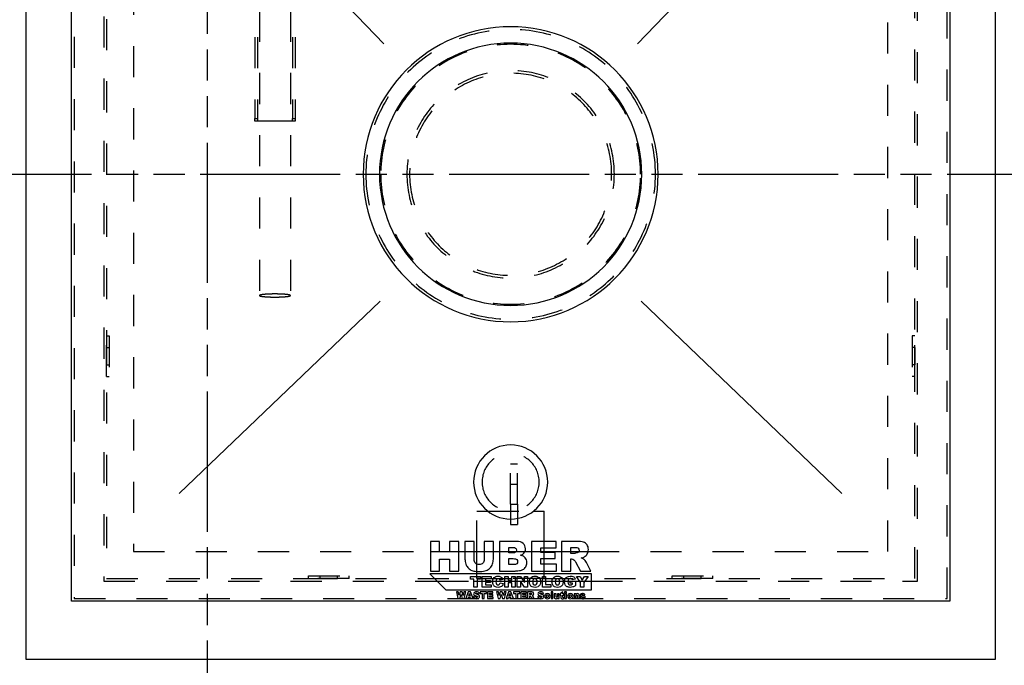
# Model space of a CAD drawing. Header units: millimetres. Extents: x 0 to 4200, y 0 to 2970.
# Tile 3 of 17: x 662 to 1393, y 765 to 1244. Entities that reach past the tile are written whole.
import ezdxf

# ---------------------------------------------------------------- set-up
doc = ezdxf.new("R2010")
doc.units = ezdxf.units.MM
doc.header["$LTSCALE"] = 231
doc.linetypes.add('HIDDEN', pattern=[0.2, 0.1, -0.1])
doc.linetypes.add('PHANTOM', pattern=[0.8, 0.45, -0.05, 0.1, -0.05, 0.1, -0.05])
doc.layers.get('0').update_dxf_attribs({"linetype": 'CONTINUOUS'})
for name, color, linetype in [('005_AXIS', 7, 'CONTINUOUS'), ('007_CURVES', 7, 'CONTINUOUS'), ('DEFAULT_2', 8, 'HIDDEN'), ('HATCHING_BL0', 7, 'CONTINUOUS'), ('HATCHING_BL1', 7, 'CONTINUOUS')]:
    doc.layers.add(name, color=color, linetype=linetype)

# ---------------------------------------------------------------- blocks, each defined once
blk = doc.blocks.new('HATCHING_BL0', base_point=(991.97, 1082.06))
at = {"layer": 'HATCHING_BL0', "color": 7, "linetype": 'PHANTOM'}
blk.add_line((611.75, 1129.23), (1436.97, 1129.23), dxfattribs=at)
blk = doc.blocks.new('HATCHING_BL1', base_point=(743.66, 1094.23))
at = {"layer": 'HATCHING_BL1', "color": 7, "linetype": 'PHANTOM'}
blk.add_line((801.97, 679.12), (801.97, 1539.23), dxfattribs=at)

msp = doc.modelspace()

# ---------------------------------------------------------------- linework, layer by layer
at = {"color": 7, "linetype": 'Continuous'}
for p, q in [((666.971, 1489.233), (666.971, 769.233)), ((1386.971, 769.233), (1386.971, 1489.233)), ((700.971, 812.233), (700.971, 1464.233)), ((1352.971, 1464.233), (1352.971, 812.233)), ((967.468, 856.733), (967.468, 834.733)), ((974.267, 856.733), (967.468, 856.733)), ((974.267, 849.034), (974.267, 856.733)), ((981.695, 856.733), (981.695, 849.034)), ((988.523, 856.733), (981.695, 856.733)), ((988.523, 834.733), (988.523, 856.733)), ((993.055, 856.733), (993.055, 843.617)), ((999.838, 856.733), (993.055, 856.733)), ((999.838, 843.302), (999.838, 856.733)), ((1007.357, 856.733), (1007.357, 843.302)), ((1014.14, 856.733), (1007.357, 856.733)), ((1014.14, 843.617), (1014.14, 856.733)), ((1018.657, 856.733), (1018.657, 834.733)), ((1031.383, 856.733), (1018.657, 856.733)), ((1060.751, 856.733), (1042.533, 856.733)), ((1042.533, 856.733), (1042.533, 834.733)), ((1060.751, 852.035), (1060.751, 856.733)), ((1076.163, 856.733), (1064.833, 856.733)), ((1064.833, 856.733), (1064.833, 834.733)), ((981.695, 849.034), (974.267, 849.034)), ((1025.515, 852.276), (1028.516, 852.276)), ((1025.515, 848.104), (1025.515, 852.276)), ((1028.471, 848.104), (1025.515, 848.104)), ((1049.346, 848.539), (1049.346, 852.035)), ((1049.346, 852.035), (1060.751, 852.035)), ((1059.925, 848.539), (1049.346, 848.539)), ((1059.925, 844.052), (1059.925, 848.539)), ((1071.661, 852.291), (1074.647, 852.291)), ((1071.661, 847.819), (1071.661, 852.291)), ((974.267, 843.632), (981.695, 843.632)), ((974.267, 834.733), (974.267, 843.632)), ((981.695, 843.632), (981.695, 834.733)), ((1025.515, 843.917), (1028.966, 843.917)), ((1025.515, 839.46), (1025.515, 843.917)), ((1049.346, 839.715), (1049.346, 844.052)), ((1049.346, 844.052), (1059.925, 844.052)), ((1074.527, 847.819), (1071.661, 847.819)), ((1071.661, 834.733), (1071.661, 843.662)), ((1071.661, 843.662), (1072.261, 843.662)), ((1075.157, 841.456), (1078.789, 834.733)), ((1086.473, 834.733), (1083.171, 841.096)), ((967.468, 834.733), (974.267, 834.733)), ((981.695, 834.733), (988.523, 834.733)), ((1018.657, 834.733), (1030.392, 834.733)), ((1028.981, 839.46), (1025.515, 839.46)), ((1042.533, 834.733), (1061.081, 834.733)), ((1061.081, 839.715), (1049.346, 839.715)), ((1061.081, 834.733), (1061.081, 839.715)), ((1064.833, 834.733), (1071.661, 834.733)), ((1078.789, 834.733), (1086.473, 834.733)), ((966.971, 832.733), (978.971, 820.733)), ((1086.971, 832.733), (966.971, 832.733)), ((997.174, 828.757), (997.174, 830.733)), ((997.174, 830.733), (1004.689, 830.733)), ((999.696, 828.757), (997.174, 828.757)), ((999.696, 822.733), (999.696, 828.757)), ((1004.689, 828.757), (1002.168, 828.757)), ((1002.168, 828.757), (1002.168, 822.733)), ((1004.689, 830.733), (1004.689, 828.757)), ((1005.802, 822.733), (1005.802, 830.733)), ((1005.802, 830.733), (1012.427, 830.733)), ((1012.427, 829.025), (1008.28, 829.025)), ((1008.28, 829.025), (1008.28, 827.753)), ((1008.28, 827.753), (1012.127, 827.753)), ((1012.127, 826.121), (1008.28, 826.121)), ((1008.28, 826.121), (1008.28, 824.544)), ((1012.127, 827.753), (1012.127, 826.121)), ((1012.427, 830.733), (1012.427, 829.025)), ((1021.295, 828.381), (1019.112, 827.895)), ((1022.582, 822.733), (1022.582, 830.733)), ((1022.582, 830.733), (1025.054, 830.733)), ((1025.054, 830.733), (1025.054, 827.933)), ((1025.054, 827.933), (1027.756, 827.933)), ((1027.756, 827.933), (1027.756, 830.733)), ((1027.756, 830.733), (1030.239, 830.733)), ((1030.239, 830.733), (1030.239, 822.733)), ((1031.898, 822.733), (1031.898, 830.733)), ((1031.898, 830.733), (1034.206, 830.733)), ((1034.206, 830.733), (1037.218, 826.302)), ((1037.218, 822.733), (1034.222, 827.12)), ((1034.222, 827.12), (1034.222, 822.733)), ((1037.218, 826.302), (1037.218, 830.733)), ((1037.218, 830.733), (1039.548, 830.733)), ((1039.548, 830.733), (1039.548, 822.733)), ((1050.501, 822.733), (1050.501, 830.733)), ((1050.501, 830.733), (1052.973, 830.733)), ((1052.973, 830.733), (1052.973, 824.703)), ((1071.286, 827.295), (1075.106, 827.295)), ((1071.286, 825.63), (1071.286, 827.295)), ((1074.997, 828.604), (1072.612, 828.179)), ((1075.106, 827.295), (1075.106, 823.884)), ((1078.883, 826.083), (1075.767, 830.733)), ((1075.767, 830.733), (1078.511, 830.733)), ((1078.511, 830.733), (1080.121, 828.031)), ((1078.883, 822.733), (1078.883, 826.083)), ((1080.121, 828.031), (1081.737, 830.733)), ((1084.471, 830.733), (1081.36, 826.083)), ((1081.36, 826.083), (1081.36, 822.733)), ((1081.737, 830.733), (1084.471, 830.733)), ((1086.971, 820.733), (1086.971, 832.733)), ((978.971, 820.733), (1086.971, 820.733)), ((988.132, 819.233), (986.665, 819.233)), ((986.665, 819.233), (987.777, 814.233)), ((988.66, 816.432), (988.132, 819.233)), ((989.431, 819.233), (988.66, 816.432)), ((990.894, 819.233), (989.431, 819.233)), ((991.669, 816.436), (990.894, 819.233)), ((992.197, 819.233), (991.669, 816.436)), ((993.66, 819.233), (992.197, 819.233)), ((992.555, 814.233), (993.66, 819.233)), ((995.543, 819.233), (993.664, 814.233)), ((997.228, 819.233), (995.543, 819.233)), ((999.107, 814.233), (997.228, 819.233)), ((1002.168, 822.733), (999.696, 822.733)), ((1008.988, 819.233), (1004.291, 819.233)), ((1004.291, 819.233), (1004.291, 817.998)), ((1012.547, 822.733), (1005.802, 822.733)), ((1008.28, 824.544), (1012.547, 824.544)), ((1008.988, 817.998), (1008.988, 819.233)), ((1013.824, 819.233), (1009.684, 819.233)), ((1009.684, 819.233), (1009.684, 814.233)), ((1012.547, 824.544), (1012.547, 822.733)), ((1013.824, 818.165), (1013.824, 819.233)), ((1018.012, 819.233), (1016.546, 819.233)), ((1016.546, 819.233), (1017.658, 814.233)), ((1018.541, 816.432), (1018.012, 819.233)), ((1019.312, 819.233), (1018.541, 816.432)), ((1019.204, 826.007), (1021.371, 825.352)), ((1020.775, 819.233), (1019.312, 819.233)), ((1021.549, 816.436), (1020.775, 819.233)), ((1022.078, 819.233), (1021.549, 816.436)), ((1023.541, 819.233), (1022.078, 819.233)), ((1022.436, 814.233), (1023.541, 819.233)), ((1025.054, 822.733), (1022.582, 822.733)), ((1025.424, 819.233), (1023.545, 814.233)), ((1027.756, 825.969), (1025.054, 825.969)), ((1025.054, 825.969), (1025.054, 822.733)), ((1027.109, 819.233), (1025.424, 819.233)), ((1028.988, 814.233), (1027.109, 819.233)), ((1027.756, 822.733), (1027.756, 825.969)), ((1030.239, 822.733), (1027.756, 822.733)), ((1033.824, 819.233), (1029.128, 819.233)), ((1029.128, 819.233), (1029.128, 817.998)), ((1034.222, 822.733), (1031.898, 822.733)), ((1033.824, 817.998), (1033.824, 819.233)), ((1038.66, 819.233), (1034.52, 819.233)), ((1034.52, 819.233), (1034.52, 814.233)), ((1039.548, 822.733), (1037.218, 822.733)), ((1038.66, 818.165), (1038.66, 819.233)), ((1042.163, 819.233), (1039.588, 819.233)), ((1039.588, 819.233), (1039.588, 814.233)), ((1056.831, 822.733), (1050.501, 822.733)), ((1052.973, 824.703), (1056.831, 824.703)), ((1056.831, 824.703), (1056.831, 822.733)), ((1058.381, 819.233), (1056.989, 819.233)), ((1056.989, 819.233), (1056.989, 814.233)), ((1058.381, 814.233), (1058.381, 819.233)), ((1065.601, 819.233), (1064.21, 818.52)), ((1065.601, 817.855), (1065.601, 819.233)), ((1068.466, 819.233), (1067.078, 819.233)), ((1067.078, 819.233), (1067.078, 818.288)), ((1068.466, 818.288), (1068.466, 819.233)), ((1072.94, 825.63), (1071.286, 825.63)), ((1072.94, 824.877), (1072.94, 825.63)), ((1081.36, 822.733), (1078.883, 822.733)), ((1352.971, 812.233), (700.971, 812.233)), ((987.777, 814.233), (989.291, 814.233)), ((989.291, 814.233), (990.165, 817.381)), ((990.165, 817.381), (991.041, 814.233)), ((991.041, 814.233), (992.555, 814.233)), ((993.664, 814.233), (995.24, 814.233)), ((995.24, 814.233), (995.482, 815.058)), ((995.482, 815.058), (997.238, 815.058)), ((995.819, 816.139), (996.365, 817.937)), ((996.918, 816.139), (995.819, 816.139)), ((996.365, 817.937), (996.918, 816.139)), ((997.238, 815.058), (997.487, 814.233)), ((997.487, 814.233), (999.107, 814.233)), ((1000.799, 815.979), (999.329, 815.887)), ((1002.245, 817.742), (1003.701, 817.827)), ((1004.291, 817.998), (1005.867, 817.998)), ((1005.867, 817.998), (1005.867, 814.233)), ((1005.867, 814.233), (1007.412, 814.233)), ((1007.412, 814.233), (1007.412, 817.998)), ((1007.412, 817.998), (1008.988, 817.998)), ((1009.684, 814.233), (1013.899, 814.233)), ((1011.232, 817.37), (1011.232, 818.165)), ((1011.232, 818.165), (1013.824, 818.165)), ((1013.637, 817.37), (1011.232, 817.37)), ((1011.232, 815.365), (1011.232, 816.351)), ((1011.232, 816.351), (1013.637, 816.351)), ((1013.899, 815.365), (1011.232, 815.365)), ((1013.637, 816.351), (1013.637, 817.37)), ((1013.899, 814.233), (1013.899, 815.365)), ((1017.658, 814.233), (1019.172, 814.233)), ((1019.172, 814.233), (1020.045, 817.381)), ((1020.045, 817.381), (1020.922, 814.233)), ((1020.922, 814.233), (1022.436, 814.233)), ((1023.545, 814.233), (1025.12, 814.233)), ((1025.12, 814.233), (1025.362, 815.058)), ((1025.362, 815.058), (1027.119, 815.058)), ((1025.7, 816.139), (1026.246, 817.937)), ((1026.798, 816.139), (1025.7, 816.139)), ((1026.246, 817.937), (1026.798, 816.139)), ((1027.119, 815.058), (1027.368, 814.233)), ((1027.368, 814.233), (1028.988, 814.233)), ((1029.128, 817.998), (1030.703, 817.998)), ((1030.703, 817.998), (1030.703, 814.233)), ((1030.703, 814.233), (1032.248, 814.233)), ((1032.248, 814.233), (1032.248, 817.998)), ((1032.248, 817.998), (1033.824, 817.998)), ((1034.52, 814.233), (1038.736, 814.233)), ((1036.068, 817.37), (1036.068, 818.165)), ((1036.068, 818.165), (1038.66, 818.165)), ((1038.473, 817.37), (1036.068, 817.37)), ((1036.068, 815.365), (1036.068, 816.351)), ((1036.068, 816.351), (1038.473, 816.351)), ((1038.736, 815.365), (1036.068, 815.365)), ((1038.473, 816.351), (1038.473, 817.37)), ((1038.736, 814.233), (1038.736, 815.365)), ((1039.588, 814.233), (1041.14, 814.233)), ((1041.14, 818.223), (1041.819, 818.223)), ((1041.14, 817.207), (1041.14, 818.223)), ((1041.791, 817.207), (1041.14, 817.207)), ((1041.14, 814.233), (1041.14, 816.262)), ((1041.14, 816.262), (1041.276, 816.262)), ((1041.935, 815.761), (1042.76, 814.233)), ((1042.76, 814.233), (1044.506, 814.233)), ((1044.506, 814.233), (1043.756, 815.679)), ((1048.531, 815.979), (1047.061, 815.887)), ((1049.977, 817.742), (1051.433, 817.827)), ((1056.989, 814.233), (1058.381, 814.233)), ((1060.649, 817.855), (1059.254, 817.855)), ((1059.254, 817.855), (1059.254, 815.549)), ((1060.649, 815.863), (1060.649, 817.855)), ((1063.084, 817.855), (1061.696, 817.855)), ((1061.696, 817.855), (1061.696, 816.112)), ((1061.788, 814.819), (1061.788, 814.233)), ((1061.788, 814.233), (1063.084, 814.233)), ((1063.084, 814.233), (1063.084, 817.855)), ((1064.21, 817.855), (1063.698, 817.855)), ((1063.698, 817.855), (1063.698, 816.838)), ((1063.698, 816.838), (1064.21, 816.838)), ((1064.21, 818.52), (1064.21, 817.855)), ((1064.21, 816.838), (1064.21, 815.563)), ((1066.365, 817.855), (1065.601, 817.855)), ((1065.601, 815.553), (1065.601, 816.838)), ((1065.601, 816.838), (1066.365, 816.838)), ((1066.416, 814.263), (1066.314, 815.218)), ((1066.365, 816.838), (1066.365, 817.855)), ((1067.078, 818.288), (1068.466, 818.288)), ((1068.466, 817.855), (1067.078, 817.855)), ((1067.078, 817.855), (1067.078, 814.233)), ((1067.078, 814.233), (1068.466, 814.233)), ((1068.466, 814.233), (1068.466, 817.855)), ((1075.304, 817.855), (1074.012, 817.855)), ((1074.012, 817.855), (1074.012, 814.233)), ((1074.012, 814.233), (1075.4, 814.233)), ((1075.304, 817.265), (1075.304, 817.855)), ((1075.4, 814.233), (1075.4, 815.972)), ((1076.447, 816.224), (1076.447, 814.233)), ((1076.447, 814.233), (1077.842, 814.233)), ((1077.842, 814.233), (1077.842, 816.535)), ((1079.803, 815.368), (1078.425, 815.239)), ((1080.836, 816.838), (1082.153, 816.968)), ((666.971, 769.233), (1386.971, 769.233))]:
    msp.add_line(p, q, dxfattribs=at)
for points in [[(1036.26, 855.157), (1035.119, 856.207), (1033.498, 856.733), (1031.383, 856.733)], [(1080.98, 856.192), (1079.87, 856.553), (1078.264, 856.733), (1076.163, 856.733)], [(1083.661, 854.178), (1082.976, 855.157), (1082.091, 855.832), (1080.98, 856.192)], [(1030.677, 848.644), (1030.257, 848.284), (1029.522, 848.104), (1028.471, 848.104)], [(1028.516, 852.276), (1029.537, 852.276), (1030.257, 852.096), (1030.677, 851.735)], [(1030.677, 851.735), (1031.097, 851.375), (1031.307, 850.865), (1031.307, 850.235)], [(1031.307, 850.235), (1031.307, 849.544), (1031.097, 849.004), (1030.677, 848.644)], [(1037.97, 851.255), (1037.97, 852.801), (1037.4, 854.106), (1036.26, 855.157)], [(1036.758, 847.906), (1037.565, 848.839), (1037.97, 849.95), (1037.97, 851.255)], [(1076.33, 848.109), (1075.428, 847.909), (1074.827, 847.819), (1074.527, 847.819)], [(1074.647, 852.291), (1075.878, 852.291), (1076.733, 852.096), (1077.18, 851.716)], [(1077.427, 848.806), (1077.138, 848.434), (1076.778, 848.209), (1076.33, 848.109)], [(1077.18, 851.716), (1077.634, 851.33), (1077.859, 850.79), (1077.859, 850.085)], [(1077.859, 850.085), (1077.859, 849.604), (1077.709, 849.169), (1077.427, 848.806)], [(1084.687, 850.625), (1084.687, 852.02), (1084.342, 853.206), (1083.661, 854.178)], [(1083.897, 847.455), (1084.417, 848.344), (1084.687, 849.394), (1084.687, 850.625)], [(993.055, 843.617), (993.055, 842.536), (993.265, 841.306), (993.683, 839.894)], [(1000.829, 840.495), (1000.168, 841.171), (999.838, 842.101), (999.838, 843.302)], [(1007.357, 843.302), (1007.357, 842.086), (1007.011, 841.141), (1006.351, 840.48)], [(1013.524, 839.94), (1013.93, 841.096), (1014.14, 842.311), (1014.14, 843.617)], [(1028.966, 843.917), (1030.152, 843.917), (1030.977, 843.707), (1031.458, 843.317)], [(1031.458, 843.317), (1031.938, 842.926), (1032.178, 842.401), (1032.178, 841.756)], [(1032.178, 841.756), (1032.178, 841.05), (1031.938, 840.495), (1031.458, 840.075)], [(1034.384, 846.438), (1035.419, 846.798), (1036.215, 847.278), (1036.758, 847.906)], [(1037.865, 844.472), (1037.115, 845.402), (1035.96, 846.048), (1034.384, 846.438)], [(1038.991, 840.99), (1038.991, 842.386), (1038.616, 843.542), (1037.865, 844.472)], [(1038.193, 837.915), (1038.721, 838.814), (1038.991, 839.85), (1038.991, 840.99)], [(1072.261, 843.662), (1072.876, 843.662), (1073.432, 843.482), (1073.918, 843.14)], [(1073.918, 843.14), (1074.287, 842.881), (1074.688, 842.324), (1075.157, 841.456)], [(1079.359, 844.442), (1080.38, 844.667), (1081.175, 844.952), (1081.752, 845.302)], [(1081.133, 843.621), (1080.77, 843.887), (1080.17, 844.157), (1079.359, 844.442)], [(1082.225, 842.46), (1081.745, 843.061), (1081.385, 843.437), (1081.133, 843.621)], [(1081.752, 845.302), (1082.661, 845.853), (1083.381, 846.573), (1083.897, 847.455)], [(1083.171, 841.096), (1083.006, 841.426), (1082.691, 841.876), (1082.225, 842.46)], [(993.683, 839.894), (993.94, 839.025), (994.421, 838.184), (995.13, 837.362)], [(995.13, 837.362), (995.831, 836.548), (996.612, 835.918), (997.465, 835.465)], [(997.465, 835.465), (998.307, 835.018), (999.373, 834.733), (1000.634, 834.583)], [(1000.634, 834.583), (1001.894, 834.432), (1003.065, 834.357), (1004.145, 834.357)], [(1003.605, 839.49), (1002.419, 839.49), (1001.489, 839.82), (1000.829, 840.495)], [(1006.351, 840.48), (1005.691, 839.82), (1004.775, 839.49), (1003.605, 839.49)], [(1004.145, 834.357), (1005.991, 834.357), (1007.582, 834.613), (1008.897, 835.092)], [(1008.897, 835.092), (1009.848, 835.438), (1010.748, 836.038), (1011.619, 836.909)], [(1011.619, 836.909), (1012.489, 837.779), (1013.119, 838.784), (1013.524, 839.94)], [(1031.458, 840.075), (1030.977, 839.655), (1030.152, 839.46), (1028.981, 839.46)], [(1030.392, 834.733), (1030.887, 834.733), (1031.908, 834.823), (1033.439, 835.029)], [(1033.439, 835.029), (1034.579, 835.183), (1035.449, 835.423), (1036.02, 835.752)], [(1036.02, 835.752), (1036.935, 836.278), (1037.655, 836.999), (1038.193, 837.915)], [(1013.589, 826.749), (1013.589, 828.075), (1013.938, 829.09), (1014.642, 829.799)], [(1014.189, 824.304), (1013.786, 824.943), (1013.589, 825.756), (1013.589, 826.749)], [(1014.642, 829.799), (1015.346, 830.509), (1016.345, 830.869), (1017.633, 830.869)], [(1016.402, 828.344), (1016.176, 828.004), (1016.067, 827.48), (1016.067, 826.765)], [(1016.067, 826.765), (1016.067, 825.881), (1016.198, 825.27), (1016.469, 824.941)], [(1017.693, 829.019), (1017.131, 829.019), (1016.7, 828.79), (1016.402, 828.344)], [(1017.633, 830.869), (1018.637, 830.869), (1019.428, 830.662), (1020.005, 830.256)], [(1018.362, 828.863), (1018.162, 828.965), (1017.938, 829.019), (1017.693, 829.019)], [(1018.869, 828.428), (1018.73, 828.615), (1018.561, 828.763), (1018.362, 828.863)], [(1019.112, 827.895), (1019.035, 828.135), (1018.953, 828.315), (1018.869, 828.428)], [(1020.005, 830.256), (1020.585, 829.849), (1021.011, 829.221), (1021.295, 828.381)], [(1040.88, 826.727), (1040.88, 828.031), (1041.24, 829.046), (1041.971, 829.778)], [(1041.429, 824.39), (1041.06, 825.014), (1040.88, 825.789), (1040.88, 826.727)], [(1041.971, 829.778), (1042.697, 830.503), (1043.712, 830.869), (1045.011, 830.869)], [(1043.805, 828.468), (1043.499, 828.113), (1043.352, 827.529), (1043.352, 826.716)], [(1043.352, 826.716), (1043.352, 825.909), (1043.499, 825.325), (1043.798, 824.974)], [(1045.005, 828.997), (1044.503, 828.997), (1044.105, 828.817), (1043.805, 828.468)], [(1046.239, 828.473), (1045.933, 828.823), (1045.524, 828.997), (1045.005, 828.997)], [(1045.011, 830.869), (1046.342, 830.869), (1047.368, 830.509), (1048.089, 829.794)], [(1046.697, 826.825), (1046.697, 827.578), (1046.544, 828.124), (1046.239, 828.473)], [(1046.26, 824.965), (1046.55, 825.308), (1046.697, 825.93), (1046.697, 826.825)], [(1048.089, 829.794), (1048.809, 829.079), (1049.169, 828.081), (1049.169, 826.793)], [(1049.169, 826.793), (1049.169, 825.854), (1049.011, 825.09), (1048.694, 824.49)], [(1057.644, 826.727), (1057.644, 828.031), (1058.004, 829.046), (1058.735, 829.778)], [(1058.193, 824.39), (1057.824, 825.014), (1057.644, 825.789), (1057.644, 826.727)], [(1058.735, 829.778), (1059.461, 830.503), (1060.476, 830.869), (1061.775, 830.869)], [(1060.569, 828.468), (1060.263, 828.113), (1060.116, 827.529), (1060.116, 826.716)], [(1060.116, 826.716), (1060.116, 825.909), (1060.263, 825.325), (1060.562, 824.974)], [(1061.769, 828.997), (1061.267, 828.997), (1060.869, 828.817), (1060.569, 828.468)], [(1063.003, 828.473), (1062.697, 828.823), (1062.288, 828.997), (1061.769, 828.997)], [(1061.775, 830.869), (1063.106, 830.869), (1064.132, 830.509), (1064.852, 829.794)], [(1063.461, 826.825), (1063.461, 827.578), (1063.308, 828.124), (1063.003, 828.473)], [(1063.024, 824.965), (1063.314, 825.308), (1063.461, 825.93), (1063.461, 826.825)], [(1064.852, 829.794), (1065.573, 829.079), (1065.933, 828.081), (1065.933, 826.793)], [(1065.933, 826.793), (1065.933, 825.854), (1065.775, 825.09), (1065.458, 824.49)], [(1066.959, 826.733), (1066.959, 827.606), (1067.139, 828.364), (1067.499, 829.008)], [(1067.449, 824.527), (1067.123, 825.166), (1066.959, 825.903), (1066.959, 826.733)], [(1067.499, 829.008), (1067.859, 829.652), (1068.383, 830.143), (1069.083, 830.479)], [(1069.083, 830.479), (1069.622, 830.738), (1070.353, 830.869), (1071.27, 830.869)], [(1069.917, 828.544), (1069.595, 828.168), (1069.436, 827.573), (1069.436, 826.76)], [(1069.436, 826.76), (1069.436, 825.892), (1069.595, 825.276), (1069.922, 824.905)], [(1071.215, 829.112), (1070.67, 829.112), (1070.239, 828.921), (1069.917, 828.544)], [(1072.109, 828.87), (1071.876, 829.03), (1071.576, 829.112), (1071.215, 829.112)], [(1071.27, 830.869), (1072.154, 830.869), (1072.814, 830.787), (1073.25, 830.627)], [(1072.612, 828.179), (1072.514, 828.479), (1072.345, 828.708), (1072.109, 828.87)], [(1073.25, 830.627), (1073.687, 830.465), (1074.053, 830.22), (1074.342, 829.881)], [(1074.342, 829.881), (1074.631, 829.543), (1074.85, 829.117), (1074.997, 828.604)], [(1000.41, 819.12), (1000.11, 818.99), (999.888, 818.81), (999.738, 818.581)], [(1001.641, 819.318), (1001.12, 819.318), (1000.71, 819.25), (1000.41, 819.12)], [(1003.101, 818.96), (1002.767, 819.199), (1002.279, 819.318), (1001.641, 819.318)], [(1003.701, 817.827), (1003.637, 818.346), (1003.435, 818.721), (1003.101, 818.96)], [(1015.615, 822.975), (1015.063, 823.224), (1014.588, 823.671), (1014.189, 824.304)], [(1017.747, 822.596), (1016.874, 822.596), (1016.165, 822.727), (1015.615, 822.975)], [(1016.469, 824.941), (1016.738, 824.615), (1017.114, 824.452), (1017.606, 824.452)], [(1017.606, 824.452), (1018.075, 824.452), (1018.435, 824.583), (1018.677, 824.849)], [(1019.516, 822.907), (1019.052, 822.7), (1018.462, 822.596), (1017.747, 822.596)], [(1018.677, 824.849), (1018.915, 825.112), (1019.095, 825.499), (1019.204, 826.007)], [(1020.683, 823.83), (1020.367, 823.42), (1019.979, 823.115), (1019.516, 822.907)], [(1021.371, 825.352), (1021.224, 824.741), (1020.994, 824.233), (1020.683, 823.83)], [(1042.865, 823.025), (1042.277, 823.311), (1041.797, 823.769), (1041.429, 824.39)], [(1043.258, 819.11), (1043.006, 819.192), (1042.641, 819.233), (1042.163, 819.233)], [(1045.109, 822.596), (1044.203, 822.596), (1043.455, 822.738), (1042.865, 823.025)], [(1043.867, 818.652), (1043.712, 818.875), (1043.51, 819.028), (1043.258, 819.11)], [(1043.798, 824.974), (1044.099, 824.621), (1044.509, 824.446), (1045.027, 824.446)], [(1045.027, 824.446), (1045.556, 824.446), (1045.966, 824.615), (1046.26, 824.965)], [(1047.33, 823.093), (1046.735, 822.76), (1045.993, 822.596), (1045.109, 822.596)], [(1048.694, 824.49), (1048.378, 823.89), (1047.925, 823.426), (1047.33, 823.093)], [(1048.142, 819.12), (1047.842, 818.99), (1047.62, 818.81), (1047.47, 818.581)], [(1049.373, 819.318), (1048.851, 819.318), (1048.442, 819.25), (1048.142, 819.12)], [(1050.833, 818.96), (1050.499, 819.199), (1050.011, 819.318), (1049.373, 819.318)], [(1051.433, 817.827), (1051.369, 818.346), (1051.167, 818.721), (1050.833, 818.96)], [(1059.629, 823.025), (1059.041, 823.311), (1058.561, 823.769), (1058.193, 824.39)], [(1061.873, 822.596), (1060.967, 822.596), (1060.219, 822.738), (1059.629, 823.025)], [(1060.562, 824.974), (1060.863, 824.621), (1061.273, 824.446), (1061.791, 824.446)], [(1061.791, 824.446), (1062.32, 824.446), (1062.73, 824.615), (1063.024, 824.965)], [(1064.094, 823.093), (1063.499, 822.76), (1062.757, 822.596), (1061.873, 822.596)], [(1065.458, 824.49), (1065.142, 823.89), (1064.689, 823.426), (1064.094, 823.093)], [(1068.84, 823.08), (1068.241, 823.404), (1067.777, 823.884), (1067.449, 824.527)], [(1071.166, 822.596), (1070.217, 822.596), (1069.442, 822.754), (1068.84, 823.08)], [(1069.922, 824.905), (1070.249, 824.533), (1070.702, 824.348), (1071.286, 824.348)], [(1073.163, 822.866), (1072.601, 822.689), (1071.936, 822.596), (1071.166, 822.596)], [(1071.286, 824.348), (1071.559, 824.348), (1071.827, 824.386), (1072.078, 824.465)], [(1072.078, 824.465), (1072.329, 824.544), (1072.612, 824.681), (1072.94, 824.877)], [(1075.106, 823.884), (1074.375, 823.382), (1073.726, 823.044), (1073.163, 822.866)], [(999.329, 815.887), (999.37, 815.382), (999.557, 814.966), (999.885, 814.638)], [(999.738, 818.581), (999.588, 818.353), (999.517, 818.111), (999.517, 817.855)], [(999.517, 817.855), (999.517, 817.462), (999.66, 817.142), (999.952, 816.888)], [(999.885, 814.638), (1000.212, 814.311), (1000.799, 814.147), (1001.652, 814.147)], [(999.952, 816.888), (1000.24, 816.637), (1000.724, 816.432), (1001.403, 816.282)], [(1000.992, 815.432), (1000.894, 815.556), (1000.83, 815.74), (1000.799, 815.979)], [(1000.946, 817.995), (1000.946, 818.104), (1000.99, 818.196), (1001.081, 818.272)], [(1001.056, 817.777), (1000.983, 817.841), (1000.946, 817.913), (1000.946, 817.995)], [(1001.675, 815.13), (1001.379, 815.13), (1001.15, 815.229), (1000.992, 815.432)], [(1001.576, 817.592), (1001.304, 817.65), (1001.13, 817.711), (1001.056, 817.777)], [(1001.081, 818.272), (1001.171, 818.346), (1001.307, 818.387), (1001.488, 818.387)], [(1001.403, 816.282), (1001.815, 816.19), (1002.078, 816.095), (1002.193, 815.992)], [(1001.488, 818.387), (1001.706, 818.387), (1001.877, 818.336), (1001.999, 818.233)], [(1003.026, 817.152), (1002.733, 817.302), (1002.252, 817.449), (1001.576, 817.592)], [(1001.652, 814.147), (1002.136, 814.147), (1002.535, 814.219), (1002.855, 814.357)], [(1002.184, 815.283), (1002.064, 815.181), (1001.894, 815.13), (1001.675, 815.13)], [(1001.999, 818.233), (1002.122, 818.131), (1002.204, 817.967), (1002.245, 817.742)], [(1002.364, 815.645), (1002.364, 815.508), (1002.303, 815.385), (1002.184, 815.283)], [(1002.193, 815.992), (1002.306, 815.89), (1002.364, 815.774), (1002.364, 815.645)], [(1002.855, 814.357), (1003.173, 814.495), (1003.422, 814.7), (1003.6, 814.972)], [(1003.663, 816.599), (1003.531, 816.818), (1003.319, 817.002), (1003.026, 817.152)], [(1003.6, 814.972), (1003.776, 815.242), (1003.865, 815.539), (1003.865, 815.859)], [(1003.865, 815.859), (1003.865, 816.132), (1003.797, 816.378), (1003.663, 816.599)], [(1041.276, 816.262), (1041.416, 816.262), (1041.542, 816.221), (1041.653, 816.143)], [(1041.653, 816.143), (1041.737, 816.085), (1041.828, 815.958), (1041.935, 815.761)], [(1042.201, 817.273), (1041.996, 817.227), (1041.86, 817.207), (1041.791, 817.207)], [(1041.819, 818.223), (1042.098, 818.223), (1042.293, 818.179), (1042.394, 818.092)], [(1042.451, 817.431), (1042.385, 817.347), (1042.303, 817.295), (1042.201, 817.273)], [(1042.394, 818.092), (1042.497, 818.005), (1042.549, 817.882), (1042.549, 817.722)], [(1042.549, 817.722), (1042.549, 817.613), (1042.514, 817.514), (1042.451, 817.431)], [(1042.89, 816.439), (1043.122, 816.49), (1043.302, 816.555), (1043.433, 816.635)], [(1043.293, 816.253), (1043.21, 816.313), (1043.074, 816.374), (1042.89, 816.439)], [(1043.541, 815.989), (1043.432, 816.126), (1043.35, 816.211), (1043.293, 816.253)], [(1043.433, 816.635), (1043.64, 816.76), (1043.804, 816.924), (1043.921, 817.124)], [(1043.756, 815.679), (1043.718, 815.754), (1043.647, 815.856), (1043.541, 815.989)], [(1044.1, 817.844), (1044.1, 818.162), (1044.022, 818.431), (1043.867, 818.652)], [(1043.921, 817.124), (1044.039, 817.326), (1044.1, 817.565), (1044.1, 817.844)], [(1047.061, 815.887), (1047.102, 815.382), (1047.289, 814.966), (1047.617, 814.638)], [(1047.47, 818.581), (1047.32, 818.353), (1047.248, 818.111), (1047.248, 817.855)], [(1047.248, 817.855), (1047.248, 817.462), (1047.392, 817.142), (1047.684, 816.888)], [(1047.617, 814.638), (1047.944, 814.311), (1048.531, 814.147), (1049.384, 814.147)], [(1047.684, 816.888), (1047.972, 816.637), (1048.456, 816.432), (1049.134, 816.282)], [(1048.723, 815.432), (1048.626, 815.556), (1048.562, 815.74), (1048.531, 815.979)], [(1048.678, 817.995), (1048.678, 818.104), (1048.722, 818.196), (1048.813, 818.272)], [(1048.788, 817.777), (1048.715, 817.841), (1048.678, 817.913), (1048.678, 817.995)], [(1049.407, 815.13), (1049.111, 815.13), (1048.882, 815.229), (1048.723, 815.432)], [(1049.308, 817.592), (1049.036, 817.65), (1048.862, 817.711), (1048.788, 817.777)], [(1048.813, 818.272), (1048.903, 818.346), (1049.039, 818.387), (1049.22, 818.387)], [(1049.134, 816.282), (1049.547, 816.19), (1049.81, 816.095), (1049.925, 815.992)], [(1049.22, 818.387), (1049.438, 818.387), (1049.609, 818.336), (1049.731, 818.233)], [(1050.758, 817.152), (1050.465, 817.302), (1049.984, 817.449), (1049.308, 817.592)], [(1049.384, 814.147), (1049.868, 814.147), (1050.267, 814.219), (1050.587, 814.357)], [(1049.916, 815.283), (1049.796, 815.181), (1049.626, 815.13), (1049.407, 815.13)], [(1049.731, 818.233), (1049.854, 818.131), (1049.936, 817.967), (1049.977, 817.742)], [(1050.096, 815.645), (1050.096, 815.508), (1050.035, 815.385), (1049.916, 815.283)], [(1049.925, 815.992), (1050.038, 815.89), (1050.096, 815.774), (1050.096, 815.645)], [(1050.587, 814.357), (1050.905, 814.495), (1051.154, 814.7), (1051.332, 814.972)], [(1051.395, 816.599), (1051.263, 816.818), (1051.051, 817.002), (1050.758, 817.152)], [(1051.332, 814.972), (1051.508, 815.242), (1051.597, 815.539), (1051.597, 815.859)], [(1051.597, 815.859), (1051.597, 816.132), (1051.529, 816.378), (1051.395, 816.599)], [(1052.671, 817.399), (1052.296, 817.04), (1052.112, 816.586), (1052.112, 816.033)], [(1052.112, 816.033), (1052.112, 815.44), (1052.33, 814.959), (1052.773, 814.593)], [(1054.182, 817.937), (1053.548, 817.937), (1053.043, 817.756), (1052.671, 817.399)], [(1052.773, 814.593), (1053.132, 814.297), (1053.602, 814.151), (1054.186, 814.151)], [(1053.504, 816.037), (1053.504, 816.354), (1053.568, 816.589), (1053.7, 816.747)], [(1053.697, 815.32), (1053.568, 815.474), (1053.504, 815.713), (1053.504, 816.037)], [(1054.193, 815.089), (1053.995, 815.089), (1053.828, 815.164), (1053.697, 815.32)], [(1053.7, 816.747), (1053.831, 816.903), (1053.998, 816.982), (1054.203, 816.982)], [(1055.825, 817.304), (1055.454, 817.725), (1054.905, 817.937), (1054.182, 817.937)], [(1054.186, 814.151), (1054.837, 814.151), (1055.349, 814.328), (1055.717, 814.683)], [(1054.685, 815.316), (1054.554, 815.164), (1054.39, 815.089), (1054.193, 815.089)], [(1054.203, 816.982), (1054.394, 816.982), (1054.554, 816.903), (1054.684, 816.75)], [(1054.684, 816.75), (1054.813, 816.596), (1054.878, 816.364), (1054.878, 816.05)], [(1054.878, 816.05), (1054.878, 815.713), (1054.813, 815.467), (1054.685, 815.316)], [(1055.717, 814.683), (1056.085, 815.038), (1056.273, 815.495), (1056.273, 816.054)], [(1056.273, 816.054), (1056.273, 816.548), (1056.123, 816.965), (1055.825, 817.304)], [(1059.254, 815.549), (1059.254, 815.072), (1059.36, 814.72), (1059.578, 814.492)], [(1059.578, 814.492), (1059.796, 814.263), (1060.096, 814.151), (1060.478, 814.151)], [(1060.478, 814.151), (1060.765, 814.151), (1061.004, 814.202), (1061.201, 814.304)], [(1060.774, 815.378), (1060.69, 815.474), (1060.649, 815.634), (1060.649, 815.863)], [(1061.13, 815.235), (1060.976, 815.235), (1060.857, 815.283), (1060.774, 815.378)], [(1061.536, 815.426), (1061.43, 815.297), (1061.293, 815.235), (1061.13, 815.235)], [(1061.201, 814.304), (1061.399, 814.407), (1061.594, 814.577), (1061.788, 814.819)], [(1061.696, 816.112), (1061.696, 815.781), (1061.641, 815.553), (1061.536, 815.426)], [(1064.21, 815.563), (1064.21, 815.157), (1064.247, 814.867), (1064.326, 814.686)], [(1064.326, 814.686), (1064.404, 814.505), (1064.527, 814.369), (1064.691, 814.282)], [(1064.691, 814.282), (1064.854, 814.195), (1065.107, 814.151), (1065.454, 814.151)], [(1065.454, 814.151), (1065.751, 814.151), (1066.072, 814.188), (1066.416, 814.263)], [(1065.645, 815.245), (1065.615, 815.297), (1065.601, 815.399), (1065.601, 815.553)], [(1065.884, 815.133), (1065.768, 815.133), (1065.69, 815.171), (1065.645, 815.245)], [(1066.314, 815.218), (1066.13, 815.16), (1065.987, 815.133), (1065.884, 815.133)], [(1069.741, 817.399), (1069.366, 817.04), (1069.182, 816.586), (1069.182, 816.033)], [(1069.182, 816.033), (1069.182, 815.44), (1069.401, 814.959), (1069.843, 814.593)], [(1071.253, 817.937), (1070.618, 817.937), (1070.113, 817.756), (1069.741, 817.399)], [(1069.843, 814.593), (1070.202, 814.297), (1070.673, 814.151), (1071.256, 814.151)], [(1070.574, 816.037), (1070.574, 816.354), (1070.639, 816.589), (1070.771, 816.747)], [(1070.767, 815.32), (1070.639, 815.474), (1070.574, 815.713), (1070.574, 816.037)], [(1071.263, 815.089), (1071.065, 815.089), (1070.898, 815.164), (1070.767, 815.32)], [(1070.771, 816.747), (1070.901, 816.903), (1071.068, 816.982), (1071.273, 816.982)], [(1072.895, 817.304), (1072.525, 817.725), (1071.976, 817.937), (1071.253, 817.937)], [(1071.256, 814.151), (1071.907, 814.151), (1072.419, 814.328), (1072.787, 814.683)], [(1071.755, 815.316), (1071.624, 815.164), (1071.461, 815.089), (1071.263, 815.089)], [(1071.273, 816.982), (1071.464, 816.982), (1071.624, 816.903), (1071.754, 816.75)], [(1071.754, 816.75), (1071.884, 816.596), (1071.948, 816.364), (1071.948, 816.05)], [(1071.948, 816.05), (1071.948, 815.713), (1071.884, 815.467), (1071.755, 815.316)], [(1072.787, 814.683), (1073.156, 815.038), (1073.343, 815.495), (1073.343, 816.054)], [(1073.343, 816.054), (1073.343, 816.548), (1073.193, 816.965), (1072.895, 817.304)], [(1075.891, 817.78), (1075.693, 817.677), (1075.495, 817.503), (1075.304, 817.265)], [(1075.4, 815.972), (1075.4, 816.299), (1075.451, 816.528), (1075.557, 816.658)], [(1075.557, 816.658), (1075.659, 816.784), (1075.796, 816.849), (1075.966, 816.849)], [(1076.614, 817.937), (1076.328, 817.937), (1076.089, 817.882), (1075.891, 817.78)], [(1075.966, 816.849), (1076.116, 816.849), (1076.236, 816.801), (1076.32, 816.704)], [(1076.32, 816.704), (1076.403, 816.61), (1076.447, 816.45), (1076.447, 816.224)], [(1077.514, 817.592), (1077.296, 817.821), (1076.996, 817.937), (1076.614, 817.937)], [(1077.842, 816.535), (1077.842, 817.012), (1077.733, 817.364), (1077.514, 817.592)], [(1078.425, 815.239), (1078.504, 814.891), (1078.684, 814.621), (1078.963, 814.433)], [(1078.786, 817.422), (1078.647, 817.248), (1078.579, 817.043), (1078.579, 816.804)], [(1078.579, 816.804), (1078.579, 816.586), (1078.64, 816.392), (1078.77, 816.221)], [(1078.77, 816.221), (1078.899, 816.05), (1079.056, 815.931), (1079.244, 815.859)], [(1079.359, 817.808), (1079.114, 817.722), (1078.923, 817.592), (1078.786, 817.422)], [(1078.963, 814.433), (1079.244, 814.243), (1079.718, 814.151), (1080.379, 814.151)], [(1079.244, 815.859), (1079.431, 815.788), (1079.766, 815.709), (1080.25, 815.625)], [(1080.339, 817.937), (1079.929, 817.937), (1079.602, 817.892), (1079.359, 817.808)], [(1080.041, 815.016), (1079.939, 815.085), (1079.858, 815.205), (1079.803, 815.368)], [(1079.82, 816.917), (1079.82, 816.995), (1079.854, 817.063), (1079.926, 817.118)], [(1079.955, 816.714), (1079.864, 816.76), (1079.82, 816.828), (1079.82, 816.917)], [(1079.926, 817.118), (1079.997, 817.173), (1080.113, 817.203), (1080.27, 817.203)], [(1080.55, 816.591), (1080.243, 816.627), (1080.045, 816.668), (1079.955, 816.714)], [(1080.451, 814.911), (1080.281, 814.911), (1080.144, 814.945), (1080.041, 815.016)], [(1080.25, 815.625), (1080.57, 815.57), (1080.772, 815.522), (1080.847, 815.481)], [(1080.27, 817.203), (1080.424, 817.203), (1080.557, 817.166), (1080.665, 817.093)], [(1081.293, 817.836), (1081.089, 817.902), (1080.768, 817.937), (1080.339, 817.937)], [(1080.379, 814.151), (1080.847, 814.151), (1081.215, 814.212), (1081.487, 814.326)], [(1080.884, 815.028), (1080.782, 814.949), (1080.635, 814.911), (1080.451, 814.911)], [(1081.58, 816.374), (1081.355, 816.467), (1081.01, 816.538), (1080.55, 816.591)], [(1080.665, 817.093), (1080.744, 817.04), (1080.802, 816.954), (1080.836, 816.838)], [(1080.847, 815.481), (1080.949, 815.426), (1081.004, 815.351), (1081.004, 815.249)], [(1081.004, 815.249), (1081.004, 815.16), (1080.963, 815.089), (1080.884, 815.028)], [(1081.808, 817.53), (1081.672, 817.667), (1081.498, 817.769), (1081.293, 817.836)], [(1081.487, 814.326), (1081.761, 814.441), (1081.959, 814.598), (1082.085, 814.795)], [(1082.095, 815.975), (1081.976, 816.149), (1081.805, 816.282), (1081.58, 816.374)], [(1082.153, 816.968), (1082.061, 817.203), (1081.945, 817.391), (1081.808, 817.53)], [(1082.085, 814.795), (1082.211, 814.993), (1082.276, 815.198), (1082.276, 815.406)], [(1082.276, 815.406), (1082.276, 815.614), (1082.214, 815.802), (1082.095, 815.975)]]:
    msp.add_open_spline(points, degree=3, dxfattribs=at)
at = {"layer": '005_AXIS', "color": 8, "linetype": 'HIDDEN'}
for p, q in [((726.971, 979.233), (726.971, 1009.233)), ((726.971, 1009.233), (728.971, 1009.233)), ((728.971, 1009.233), (728.971, 979.233)), ((1326.971, 1009.233), (1324.971, 1009.233)), ((1324.971, 1009.233), (1324.971, 979.233)), ((1326.971, 979.233), (1326.971, 1009.233)), ((726.971, 1000.733), (728.971, 1000.733)), ((726.971, 1000.733), (726.971, 987.733)), ((728.971, 1000.733), (728.971, 987.733)), ((1326.971, 1000.733), (1324.971, 1000.733)), ((1324.971, 1000.733), (1324.971, 987.733)), ((1326.971, 1000.733), (1326.971, 987.733)), ((726.971, 987.733), (728.971, 987.733)), ((1326.971, 987.733), (1324.971, 987.733)), ((726.971, 979.233), (728.971, 979.233)), ((1326.971, 979.233), (1324.971, 979.233))]:
    msp.add_line(p, q, dxfattribs=at)
at = {"layer": '005_AXIS', "color": 7, "linetype": 'Continuous'}
for centre, radius, start, end in [((1026.971, 1129.233), 109.5, 0, 180), ((1026.971, 1129.233), 109.5, 180, 360), ((1026.971, 900.783), 27.5, 0, 180), ((1026.971, 900.783), 27.5, 180, 360)]:
    msp.add_arc(centre, radius, start, end, dxfattribs=at)
at = {"layer": '005_AXIS', "color": 8, "linetype": 'HIDDEN'}
for centre, radius, start, end in [((1026.971, 1129.233), 107.5, 0, 180), ((1026.971, 1129.233), 96.478, 0, 180), ((1026.971, 1129.233), 77, 0, 180), ((1026.971, 1129.233), 77, 0, 180), ((1026.971, 1129.233), 77, 0, 180), ((1026.971, 1129.233), 75, 0, 180), ((1026.971, 1129.233), 107.5, 180, 360), ((1026.971, 1129.233), 96.478, 180, 360), ((1026.971, 1129.233), 77, 180, 360), ((1026.971, 1129.233), 77, 180, 360), ((1026.971, 1129.233), 77, 180, 360), ((1026.971, 1129.233), 75, 180, 360), ((1026.971, 900.783), 21.2, 0, 180), ((1026.971, 900.783), 21.2, 180, 360)]:
    msp.add_arc(centre, radius, start, end, dxfattribs=at)
at = {"layer": '005_AXIS', "color": 9, "linetype": 'Continuous'}
for start, end in [(0, 180), (180, 360)]:
    msp.add_arc((1026.971, 1129.233), 97.37, start, end, dxfattribs=at)
at = {"layer": '007_CURVES', "color": 4, "linetype": 'Continuous'}
for p, q in [((932.82, 1225.983), (780.971, 1384.233)), ((1121.121, 1225.983), (1272.971, 1384.233)), ((780.971, 892.233), (930.184, 1035.119)), ((1123.757, 1035.119), (1272.971, 892.233))]:
    msp.add_line(p, q, dxfattribs=at)
at = {"layer": 'DEFAULT_2', "color": 8, "linetype": 'HIDDEN'}
for p, q in [((702.971, 1462.233), (702.971, 814.233)), ((702.971, 1462.233), (702.971, 814.233)), ((1350.971, 814.233), (1350.971, 1462.233)), ((1350.971, 814.233), (1350.971, 1462.233)), ((724.971, 1431.233), (724.971, 827.233)), ((726.971, 1429.233), (726.971, 829.233)), ((1326.971, 829.233), (1326.971, 1429.233)), ((1328.971, 827.233), (1328.971, 1431.233)), ((746.971, 1409.233), (746.971, 849.233)), ((1306.971, 849.233), (1306.971, 1409.233)), ((840.471, 1389.233), (840.471, 1039.233)), ((863.471, 1389.233), (863.471, 1039.233)), ((836.971, 1369.63), (836.971, 1170.623)), ((838.971, 1369.63), (838.971, 1170.623)), ((864.971, 1369.63), (864.971, 1170.623)), ((866.971, 1369.63), (866.971, 1170.623)), ((836.971, 1168.633), (836.971, 1170.623)), ((836.971, 1170.623), (838.971, 1170.623)), ((838.971, 1170.623), (838.971, 1168.832)), ((864.971, 1168.832), (864.971, 1170.623)), ((864.971, 1170.623), (866.971, 1170.623)), ((866.971, 1170.623), (866.971, 1168.633)), ((840.471, 1168.633), (836.971, 1168.633)), ((838.971, 1168.832), (840.471, 1168.832)), ((840.471, 1168.832), (863.471, 1168.832)), ((863.471, 1168.633), (840.471, 1168.633)), ((863.471, 1168.832), (864.971, 1168.832)), ((866.971, 1168.633), (863.471, 1168.633)), ((1026.971, 884.233), (1026.971, 914.233)), ((1026.971, 914.233), (1031.971, 914.233)), ((1026.971, 914.233), (1031.971, 914.233)), ((1031.971, 884.233), (1031.971, 914.233)), ((1026.971, 899.233), (1031.971, 899.233)), ((1001.971, 849.233), (1001.971, 879.233)), ((1001.971, 879.233), (1009.9, 879.233)), ((1009.9, 879.233), (1044.041, 879.233)), ((1026.971, 884.233), (1031.971, 884.233)), ((1026.971, 884.233), (1031.971, 884.233)), ((1026.971, 884.233), (1026.971, 879.233)), ((1026.971, 879.233), (1026.971, 873.294)), ((1031.971, 884.233), (1031.971, 879.233)), ((1031.971, 879.233), (1031.971, 873.751)), ((1044.041, 879.233), (1051.971, 879.233)), ((1051.971, 856.733), (1051.971, 879.233)), ((1026.971, 873.294), (1026.971, 869.233)), ((1031.971, 873.751), (1031.971, 869.233)), ((1026.971, 869.233), (1031.971, 869.233)), ((1051.971, 852.035), (1051.971, 856.733)), ((746.971, 849.233), (967.468, 849.233)), ((967.468, 849.233), (974.267, 849.233)), ((974.267, 849.233), (981.695, 849.233)), ((981.695, 849.233), (988.523, 849.233)), ((988.523, 849.233), (993.055, 849.233)), ((993.055, 849.233), (999.838, 849.233)), ((999.838, 849.233), (1007.357, 849.233)), ((1001.971, 839.761), (1001.971, 849.233)), ((1007.357, 849.233), (1014.14, 849.233)), ((1014.14, 849.233), (1018.657, 849.233)), ((1018.657, 849.233), (1025.515, 849.233)), ((1025.515, 849.233), (1031.114, 849.233)), ((1031.114, 849.233), (1037.586, 849.233)), ((1037.586, 849.233), (1042.533, 849.233)), ((1042.533, 849.233), (1049.346, 849.233)), ((1049.346, 849.233), (1064.833, 849.233)), ((1051.971, 849.233), (1051.971, 852.035)), ((1051.971, 848.539), (1051.971, 849.233)), ((1051.971, 844.052), (1051.971, 848.539)), ((1064.833, 849.233), (1071.661, 849.233)), ((1071.661, 849.233), (1077.68, 849.233)), ((1077.68, 849.233), (1084.554, 849.233)), ((1084.554, 849.233), (1306.971, 849.233)), ((1051.971, 839.715), (1051.971, 844.052)), ((1001.971, 834.449), (1001.971, 839.761)), ((1001.971, 832.733), (1001.971, 834.449)), ((1051.971, 834.733), (1051.971, 839.715)), ((1051.971, 832.733), (1051.971, 834.733)), ((724.971, 827.233), (972.471, 827.233)), ((726.971, 829.233), (1326.971, 829.233)), ((876.971, 829.233), (876.971, 831.233)), ((876.971, 831.233), (906.971, 831.233)), ((906.971, 829.233), (876.971, 829.233)), ((885.471, 829.233), (885.471, 831.233)), ((885.471, 831.233), (898.471, 831.233)), ((885.471, 829.233), (898.471, 829.233)), ((898.471, 829.233), (898.471, 831.233)), ((906.971, 829.233), (906.971, 831.233)), ((972.471, 827.233), (999.696, 827.233)), ((999.696, 827.233), (1002.168, 827.233)), ((1001.971, 830.733), (1001.971, 832.733)), ((1001.971, 829.233), (1001.971, 830.733)), ((1051.971, 829.233), (1001.971, 829.233)), ((1002.168, 827.233), (1005.802, 827.233)), ((1005.802, 827.233), (1012.127, 827.233)), ((1012.127, 827.233), (1013.607, 827.233)), ((1013.607, 827.233), (1016.085, 827.233)), ((1016.085, 827.233), (1022.582, 827.233)), ((1022.582, 827.233), (1030.239, 827.233)), ((1030.239, 827.233), (1031.898, 827.233)), ((1031.898, 827.233), (1036.585, 827.233)), ((1036.585, 827.233), (1037.218, 827.233)), ((1037.218, 827.233), (1039.548, 827.233)), ((1039.548, 827.233), (1040.899, 827.233)), ((1040.899, 827.233), (1043.377, 827.233)), ((1043.377, 827.233), (1046.68, 827.233)), ((1046.68, 827.233), (1049.152, 827.233)), ((1049.152, 827.233), (1050.501, 827.233)), ((1050.501, 827.233), (1052.973, 827.233)), ((1051.971, 830.733), (1051.971, 832.733)), ((1051.971, 829.233), (1051.971, 830.733)), ((1052.973, 827.233), (1057.663, 827.233)), ((1057.663, 827.233), (1060.141, 827.233)), ((1060.141, 827.233), (1063.444, 827.233)), ((1063.444, 827.233), (1065.916, 827.233)), ((1065.916, 827.233), (1066.981, 827.233)), ((1066.981, 827.233), (1069.458, 827.233)), ((1069.458, 827.233), (1071.286, 827.233)), ((1071.286, 827.233), (1075.106, 827.233)), ((1075.106, 827.233), (1078.112, 827.233)), ((1078.112, 827.233), (1082.129, 827.233)), ((1082.129, 827.233), (1086.971, 827.233)), ((1086.971, 827.233), (1328.971, 827.233)), ((1146.971, 829.233), (1146.971, 831.233)), ((1146.971, 831.233), (1176.971, 831.233)), ((1176.971, 829.233), (1146.971, 829.233)), ((1155.471, 829.233), (1155.471, 831.233)), ((1155.471, 831.233), (1168.471, 831.233)), ((1155.471, 829.233), (1168.471, 829.233)), ((1168.471, 829.233), (1168.471, 831.233)), ((1176.971, 829.233), (1176.971, 831.233)), ((702.971, 814.233), (1350.971, 814.233)), ((702.971, 814.233), (1350.971, 814.233))]:
    msp.add_line(p, q, dxfattribs=at)
for points, knots in [([(851.971, 1040.377), (851.223, 1040.377), (849.755, 1040.363), (847.625, 1040.3), (845.662, 1040.198), (843.94, 1040.061), (842.689, 1039.917), (841.859, 1039.782), (841.377, 1039.682), (840.996, 1039.581), (840.718, 1039.474), (840.537, 1039.375), (840.471, 1039.274), (840.471, 1039.233)], [0, 0, 0, 0, 0.1921346, 0.376961, 0.5474611, 0.6971915, 0.8205612, 0.8709262, 0.9131513, 0.9469452, 0.9722127, 0.9892883, 1, 1, 1, 1]), ([(840.471, 1039.233), (840.471, 1039.191), (840.537, 1039.09), (840.718, 1038.991), (840.996, 1038.884), (841.377, 1038.783), (841.859, 1038.684), (842.689, 1038.549), (843.94, 1038.404), (845.662, 1038.267), (847.625, 1038.165), (849.755, 1038.102), (851.223, 1038.088), (851.971, 1038.088)], [0, 0, 0, 0, 0.0107117, 0.0277873, 0.0530548, 0.0868487, 0.1290738, 0.1794388, 0.3028085, 0.4525389, 0.623039, 0.8078654, 1, 1, 1, 1]), ([(863.471, 1039.233), (863.471, 1039.274), (863.404, 1039.375), (863.223, 1039.474), (862.945, 1039.581), (862.564, 1039.682), (862.082, 1039.782), (861.252, 1039.917), (860.001, 1040.061), (858.279, 1040.198), (856.316, 1040.3), (854.186, 1040.363), (852.718, 1040.377), (851.971, 1040.377)], [0, 0, 0, 0, 0.0107117, 0.0277873, 0.0530548, 0.0868487, 0.1290738, 0.1794388, 0.3028085, 0.4525389, 0.623039, 0.8078654, 1, 1, 1, 1]), ([(851.971, 1038.088), (852.718, 1038.088), (854.186, 1038.102), (856.316, 1038.165), (858.279, 1038.267), (860.001, 1038.404), (861.252, 1038.549), (862.082, 1038.684), (862.564, 1038.783), (862.945, 1038.884), (863.223, 1038.991), (863.404, 1039.09), (863.471, 1039.191), (863.471, 1039.233)], [0, 0, 0, 0, 0.1921346, 0.376961, 0.5474611, 0.6971915, 0.8205612, 0.8709262, 0.9131513, 0.9469452, 0.9722127, 0.9892883, 1, 1, 1, 1])]:
    msp.add_open_spline(points, degree=3, knots=knots, dxfattribs=at)

# ---------------------------------------------------------------- block references
at = {"layer": 'HATCHING_BL0'}
msp.add_blockref('HATCHING_BL0', (991.971, 1082.058), dxfattribs=at)
at = {"layer": 'HATCHING_BL1'}
msp.add_blockref('HATCHING_BL1', (743.658, 1094.233), dxfattribs=at)

doc.saveas('drawing.dxf')
